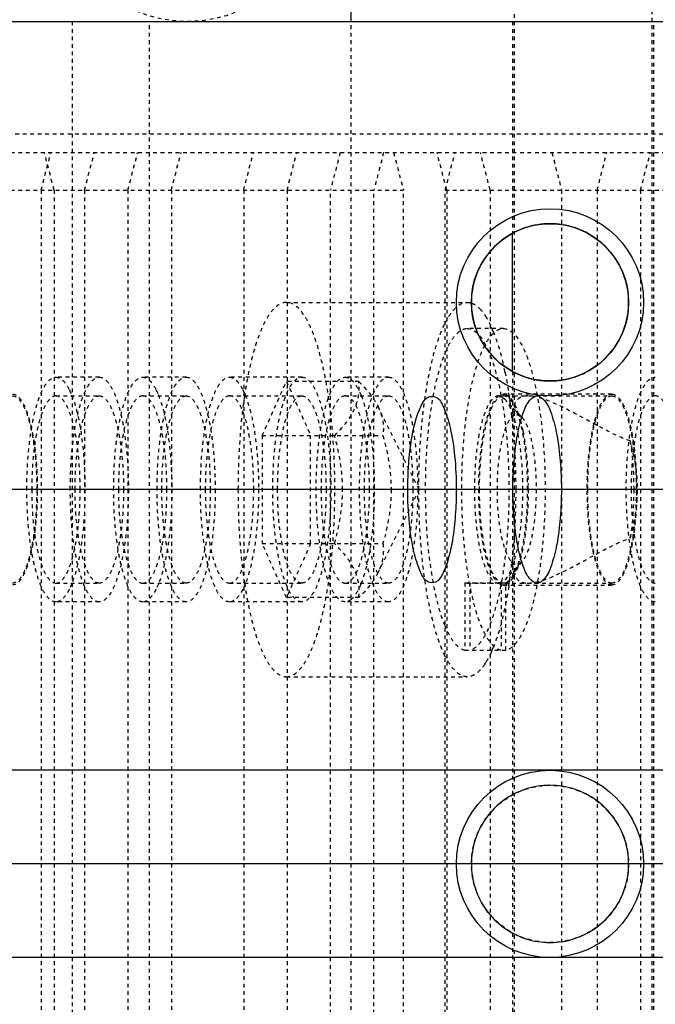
# Model space of a CAD drawing. Header units: millimetres. Extents: x -24622 to 2009, y -1603 to 2074.
# Tile 64 of 256: x -2097 to -2080, y 1501 to 1527. Entities that reach past the tile are written whole.
import ezdxf
from ezdxf.lldxf.tags import DXFTag

# ---------------------------------------------------------------- set-up
doc = ezdxf.new("R2010")
doc.units = ezdxf.units.MM
doc.linetypes.add('HIDDEN', pattern=[0.2, 0.1, -0.1])
doc.layers.add('DEFAULT_2', color=8, linetype='HIDDEN')
tags = doc.linetypes.add('CENTER', pattern=[2, 1.25, -0.25, 0.25, -0.25]).pattern_tags.tags
tags[10:11] = [DXFTag(74, 4), DXFTag(75, 0), DXFTag(340, '0'), DXFTag(46, 1.0), DXFTag(50, 0.0), DXFTag(44, 0.0), DXFTag(45, 0.0)]
tags[8:9] = [DXFTag(74, 4), DXFTag(75, 0), DXFTag(340, '0'), DXFTag(46, 1.0), DXFTag(50, 0.0), DXFTag(44, 0.0), DXFTag(45, 0.0)]
tags[6:7] = [DXFTag(74, 4), DXFTag(75, 0), DXFTag(340, '0'), DXFTag(46, 1.0), DXFTag(50, 0.0), DXFTag(44, 0.0), DXFTag(45, 0.0)]
tags[4:5] = [DXFTag(74, 4), DXFTag(75, 0), DXFTag(340, '0'), DXFTag(46, 1.0), DXFTag(50, 0.0), DXFTag(44, 0.0), DXFTag(45, 0.0)]
doc.dimstyles.new('副本 12', dxfattribs={"dimtxt": 12, "dimasz": 6, "dimexe": 1, "dimexo": 1.2, "dimgap": 2, "dimtad": 0, "dimtxsty": 'Standard', "dimblk": 'OPEN30', "dimcen": 0, "dimclrd": 5, "dimclre": 3, "dimclrt": 256, "dimadec": 0, "dimazin": 2, "dimtm": 1e-09, "dimtfac": 0.6, "dimtofl": 0, "dimtmove": 0, "dimatfit": 3, "dimldrblk": 'OPEN30', "dimfxl": 0, "dimtolj": 1, "dimarcsym": 0})

# ---------------------------------------------------------------- blocks, each defined once
blk = doc.blocks.new('_Open30')
at = {"color": 0, "linetype": 'ByBlock', "lineweight": -2}
for p, q in [((-1, 0.2679), (0, 0)), ((0, 0), (-1, -0.2679)), ((0, 0), (-1, 0))]:
    blk.add_line(p, q, dxfattribs=at)
blk = doc.blocks.new('*D125')
at = {"color": 5, "linetype": 'ByBlock', "lineweight": -2}
blk.add_line((-2407.346, 1521.232), (-2396.092, 1533.144), dxfattribs=at)
at = {"layer": 'Defpoints', "color": 0, "linetype": 'ByBlock'}
for p in [(-2076.072, 1871.882), (-2391.972, 1537.506)]:
    blk.add_point(p, dxfattribs=at)
at = {"color": 5, "linetype": 'ByBlock', "lineweight": -2, "xscale": 6, "yscale": 6, "zscale": 6, "rotation": 46.6275706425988}
blk.add_blockref('_Open30', (-2391.972, 1537.506), dxfattribs=at)
at = {"linetype": 'ByBlock', "insert": (-2423.141, 1504.513), "char_height": 12, "attachment_point": 5, "rotation": 46.6276}
blk.add_mtext('\\A1;∅460', dxfattribs=at)

msp = doc.modelspace()

# ---------------------------------------------------------------- linework, layer by layer
at = {"color": 7, "linetype": 'Continuous'}
for p, q in [((-2087.654, 1527.194), (-2087.654, 1528.694)), ((-2102.339, 1527.194), (-1960.339, 1527.194)), ((-2083.339, 1517.847), (-2083.339, 1521.541)), ((-1873.022, 1514.694), (-2173.022, 1514.694)), ((-1873.022, 1507.194), (-2173.022, 1507.194)), ((-1873.022, 1502.194), (-2173.022, 1502.194))]:
    msp.add_line(p, q, dxfattribs=at)
at = {"color": 1, "linetype": 'CENTER', "ltscale": 60.96}
msp.add_line((-1873.022, 1504.694), (-2173.022, 1504.694), dxfattribs=at)
at = {"color": 7, "linetype": 'Continuous'}
for centre, radius in [((-2082.339, 1519.694), 2.5), ((-2082.339, 1519.694), 2.1), ((-2082.339, 1504.694), 2.5)]:
    msp.add_circle(centre, radius, dxfattribs=at)
for points, start_tangent, end_tangent in [([(-2080.239, 1519.694), (-2080.339, 1520.334), (-2080.637, 1520.924), (-2081.102, 1521.391), (-2081.689, 1521.691), (-2082.34, 1521.794), (-2082.991, 1521.69), (-2083.577, 1521.39), (-2084.042, 1520.923), (-2084.339, 1520.333), (-2084.439, 1519.694)], (-0.002074, 0.999998), (-0.001732, -0.999999)), ([(-2084.439, 1519.694), (-2084.339, 1519.053), (-2084.041, 1518.464), (-2083.576, 1517.997), (-2082.989, 1517.697), (-2082.338, 1517.594), (-2081.688, 1517.698), (-2081.101, 1517.998), (-2080.636, 1518.465), (-2080.339, 1519.054), (-2080.239, 1519.694)], (0.002074, -0.999998), (0.001732, 0.999999)), ([(-2086.138, 1514.694), (-2086.113, 1515.378), (-2086.035, 1516.044), (-2085.926, 1516.544), (-2085.768, 1516.953), (-2085.587, 1517.166), (-2085.387, 1517.162), (-2085.185, 1516.898), (-2085.006, 1516.35), (-2084.886, 1515.59), (-2084.843, 1514.694)], (0, 1), (0, -1)), ([(-2083.33, 1514.694), (-2083.299, 1515.456), (-2083.207, 1516.158), (-2083.064, 1516.714), (-2082.883, 1517.071), (-2082.682, 1517.194), (-2082.482, 1517.071), (-2082.301, 1516.713), (-2082.158, 1516.157), (-2082.066, 1515.455), (-2082.035, 1514.694)], (0.000537, 1), (0.000448, -1)), ([(-2084.843, 1514.694), (-2084.868, 1514.009), (-2084.946, 1513.344), (-2085.055, 1512.843), (-2085.213, 1512.435), (-2085.394, 1512.222), (-2085.593, 1512.226), (-2085.796, 1512.49), (-2085.975, 1513.038), (-2086.095, 1513.798), (-2086.138, 1514.694)], (0, -1), (0, 1)), ([(-2082.035, 1514.694), (-2082.066, 1513.931), (-2082.158, 1513.23), (-2082.301, 1512.674), (-2082.482, 1512.317), (-2082.683, 1512.194), (-2082.883, 1512.317), (-2083.064, 1512.675), (-2083.207, 1513.231), (-2083.299, 1513.933), (-2083.33, 1514.694)], (-0.000537, -1), (-0.000448, 1)), ([(-2080.239, 1504.694), (-2080.339, 1505.334), (-2080.637, 1505.924), (-2081.102, 1506.391), (-2081.689, 1506.691), (-2082.34, 1506.794), (-2082.991, 1506.69), (-2083.577, 1506.39), (-2084.042, 1505.923), (-2084.339, 1505.333), (-2084.439, 1504.694)], (-0.002074, 0.999998), (-0.001732, -0.999999)), ([(-2084.439, 1504.694), (-2084.339, 1504.053), (-2084.041, 1503.464), (-2083.576, 1502.997), (-2082.989, 1502.697), (-2082.338, 1502.594), (-2081.688, 1502.698), (-2081.101, 1502.998), (-2080.636, 1503.465), (-2080.339, 1504.054), (-2080.239, 1504.694)], (0.002074, -0.999998), (0.001732, 0.999999))]:
    msp.add_spline(points, degree=3, dxfattribs=dict(at, start_tangent=start_tangent, end_tangent=end_tangent))
at = {"layer": 'DEFAULT_2', "color": 8, "linetype": 'HIDDEN'}
for p, q in [((-2083.291, 1480.694), (-2083.291, 1528.694)), ((-2079.616, 1528.694), (-2079.616, 1480.694)), ((-2095.105, 1527.194), (-2095.105, 1482.194)), ((-2093.039, 1482.194), (-2093.039, 1527.194)), ((-2087.654, 1482.194), (-2087.654, 1527.194)), ((-2083.339, 1527.194), (-2083.339, 1521.541)), ((-2079.563, 1482.194), (-2079.563, 1527.194)), ((-2098.022, 1524.194), (-2075.008, 1524.194)), ((-2102.339, 1523.694), (-2075.914, 1523.694)), ((-2095.93, 1522.694), (-2095.671, 1523.694)), ((-2095.584, 1522.694), (-2095.843, 1523.694)), ((-2094.771, 1522.694), (-2094.512, 1523.694)), ((-2093.612, 1522.694), (-2093.353, 1523.694)), ((-2092.453, 1522.694), (-2092.194, 1523.694)), ((-2090.521, 1522.694), (-2090.262, 1523.694)), ((-2089.362, 1522.694), (-2089.103, 1523.694)), ((-2087.944, 1523.694), (-2088.203, 1522.694)), ((-2086.785, 1523.694), (-2087.043, 1522.694)), ((-2086.515, 1523.694), (-2086.256, 1522.694)), ((-2085.097, 1522.694), (-2085.356, 1523.694)), ((-2085.136, 1522.694), (-2084.877, 1523.694)), ((-2083.938, 1522.694), (-2084.196, 1523.694)), ((-2082.289, 1523.694), (-2082.03, 1522.694)), ((-2081.079, 1522.694), (-2080.821, 1523.694)), ((-2079.92, 1522.694), (-2079.661, 1523.694)), ((-2102.339, 1522.694), (-2086.256, 1522.694)), ((-2095.93, 1522.694), (-2095.93, 1486.694)), ((-2095.584, 1522.694), (-2095.584, 1486.694)), ((-2094.771, 1522.694), (-2094.771, 1486.694)), ((-2093.612, 1522.694), (-2093.612, 1486.694)), ((-2092.453, 1522.694), (-2092.453, 1486.694)), ((-2090.521, 1522.694), (-2090.521, 1486.694)), ((-2089.362, 1522.694), (-2089.362, 1486.694)), ((-2088.203, 1486.694), (-2088.203, 1522.694)), ((-2087.043, 1486.694), (-2087.043, 1522.694)), ((-2086.256, 1486.694), (-2086.256, 1522.694)), ((-2085.136, 1522.694), (-2075.655, 1522.694)), ((-2085.136, 1486.694), (-2085.136, 1522.694)), ((-2085.097, 1522.694), (-2085.097, 1486.694)), ((-2083.938, 1522.694), (-2083.938, 1486.694)), ((-2082.03, 1522.694), (-2082.03, 1486.694)), ((-2081.079, 1522.694), (-2081.079, 1486.694)), ((-2079.92, 1522.694), (-2079.92, 1486.694)), ((-2089.379, 1519.694), (-2084.549, 1519.694)), ((-2083.583, 1518.994), (-2084.549, 1518.994)), ((-2083.339, 1517.847), (-2083.339, 1491.541)), ((-2094.377, 1517.694), (-2095.536, 1517.694)), ((-2092.059, 1517.694), (-2093.218, 1517.694)), ((-2088.968, 1517.694), (-2090.9, 1517.694)), ((-2090.026, 1516.137), (-2089.379, 1517.581)), ((-2087.447, 1517.581), (-2089.379, 1517.581)), ((-2089.379, 1517.581), (-2088.732, 1516.137)), ((-2086.65, 1517.694), (-2087.809, 1517.694)), ((-2095.177, 1517.354), (-2095.117, 1517.22)), ((-2092.859, 1517.354), (-2092.799, 1517.22)), ((-2090.541, 1517.354), (-2090.481, 1517.22)), ((-2080.686, 1517.244), (-2083.583, 1517.244)), ((-2095.536, 1517.194), (-2094.377, 1517.194)), ((-2093.218, 1517.194), (-2092.059, 1517.194)), ((-2090.9, 1517.194), (-2088.968, 1517.194)), ((-2087.809, 1517.194), (-2086.65, 1517.194)), ((-2083.711, 1517.194), (-2080.686, 1517.194)), ((-2083.538, 1517.103), (-2083.711, 1517.194)), ((-2083.089, 1516.621), (-2083.538, 1517.103)), ((-2085.837, 1514.694), (-2086.935, 1516.915)), ((-2090.026, 1516.137), (-2086.8, 1516.137)), ((-2090.026, 1516.137), (-2090.026, 1513.251)), ((-2088.732, 1513.251), (-2088.732, 1516.137)), ((-2085.837, 1514.694), (-2086.935, 1512.472)), ((-2090.026, 1513.251), (-2086.8, 1513.251)), ((-2089.379, 1511.807), (-2090.026, 1513.251)), ((-2088.732, 1513.251), (-2089.379, 1511.807)), ((-2083.089, 1512.767), (-2083.538, 1512.285)), ((-2083.711, 1512.194), (-2083.538, 1512.285)), ((-2083.286, 1512.418), (-2083.326, 1512.346)), ((-2095.536, 1512.194), (-2094.377, 1512.194)), ((-2095.117, 1512.168), (-2095.177, 1512.034)), ((-2093.218, 1512.194), (-2092.059, 1512.194)), ((-2092.799, 1512.168), (-2092.859, 1512.034)), ((-2090.9, 1512.194), (-2088.968, 1512.194)), ((-2090.481, 1512.168), (-2090.541, 1512.034)), ((-2087.809, 1512.194), (-2086.65, 1512.194)), ((-2084.614, 1512.206), (-2083.519, 1512.206)), ((-2084.614, 1512.206), (-2084.549, 1512.194)), ((-2084.614, 1512.206), (-2084.614, 1510.401)), ((-2084.549, 1512.194), (-2084.485, 1512.206)), ((-2084.549, 1512.194), (-2080.686, 1512.194)), ((-2084.485, 1512.206), (-2084.485, 1510.401)), ((-2083.648, 1512.206), (-2083.648, 1510.401)), ((-2083.583, 1512.144), (-2080.686, 1512.144)), ((-2083.551, 1512.147), (-2083.519, 1512.156)), ((-2083.519, 1510.401), (-2083.519, 1512.206)), ((-2083.48, 1512.176), (-2083.519, 1512.156)), ((-2087.447, 1511.807), (-2089.379, 1511.807)), ((-2094.377, 1511.694), (-2095.536, 1511.694)), ((-2092.059, 1511.694), (-2093.218, 1511.694)), ((-2088.968, 1511.694), (-2090.9, 1511.694)), ((-2086.65, 1511.694), (-2087.809, 1511.694)), ((-2084.614, 1510.401), (-2083.519, 1510.401)), ((-2089.379, 1509.694), (-2084.549, 1509.694))]:
    msp.add_line(p, q, dxfattribs=at)
for centre, radius in [((-2092.022, 1530.694), 3.5), ((-2082.339, 1504.694), 2.1)]:
    msp.add_circle(centre, radius, dxfattribs=at)
for centre, radius, start, end in [((-2086.847, 1517.704), 3.227, 23.6615, 24.1308), ((-2087.098, 1517.595), 3.501, 22.2305, 23.6486), ((-2092.536, 1515.958), 9.187, 11.7669, 13.0392), ((-2095.94, 1515.324), 12.65, 8.6452, 8.8826), ((-2089.557, 1516.345), 2.337, 21.4104, 21.9284), ((-2083.583, 1517.028), 0.166, 90.0008, 92.5573), ((-2096.129, 1515.296), 12.841, 8.4898, 8.6454), ((-2096.379, 1515.259), 13.094, 8.1729, 8.4893), ((-2096.908, 1515.183), 13.629, 7.5354, 8.1709), ((-2097.942, 1515.048), 14.671, 6.2789, 7.5285), ((-2085.416, 1515.966), 2.357, 19.126, 20.3304), ((-2098.696, 1514.963), 15.43, 6.1195, 6.2884), ((-2081.635, 1516.639), 1.704, 179.139, 180.0062), ((-2092.718, 1514.695), 9.794, 0.0307, 0.7076), ((-2098.695, 1514.425), 15.43, 353.7116, 353.8792), ((-2086.135, 1513.658), 3.114, 343.0855, 343.5596), ((-2097.942, 1514.34), 14.671, 352.4714, 353.7211), ((-2081.63, 1512.749), 1.709, 179.9941, 180.8384), ((-2085.746, 1513.537), 2.707, 340.4655, 343.1364), ((-2096.373, 1514.128), 13.088, 351.4994, 351.827), ((-2096.908, 1514.205), 13.629, 351.8291, 352.4645), ((-2089.557, 1513.043), 2.337, 338.0716, 338.5896), ((-2083.584, 1512.318), 0.174, 270.0572, 280.8419), ((-2095.883, 1514.055), 12.593, 351.1172, 351.2369), ((-2095.997, 1514.072), 12.708, 351.2369, 351.3532), ((-2096.123, 1514.091), 12.835, 351.3532, 351.4987), ((-2087.087, 1511.788), 3.488, 336.4595, 337.572), ((-2087.329, 1511.889), 3.751, 337.5655, 338.1351), ((-2086.861, 1511.69), 3.243, 335.8663, 336.4531), ((-2085.51, 1510.984), 1.716, 326.3165, 328.5962)]:
    msp.add_arc(centre, radius, start, end, dxfattribs=at)
for points, start_tangent, end_tangent in [([(-2089.379, 1519.694), (-2089.548, 1519.651), (-2089.714, 1519.524), (-2089.874, 1519.313), (-2090.026, 1519.024), (-2090.167, 1518.661), (-2090.294, 1518.23), (-2090.5, 1517.194)], (-1, -0.000001), (-0.147835, -0.989012)), ([(-2088.085, 1514.694), (-2088.11, 1515.669), (-2088.183, 1516.607), (-2088.303, 1517.472), (-2088.464, 1518.229), (-2088.66, 1518.851), (-2088.769, 1519.104), (-2088.884, 1519.313), (-2089.379, 1519.694)], (0, 1), (-1, -0.000001)), ([(-2085.139, 1519.144), (-2084.999, 1519.382), (-2084.853, 1519.554), (-2084.702, 1519.659), (-2084.549, 1519.694)], (0.450996, 0.892526), (1, -0.000001)), ([(-2084.549, 1519.694), (-2084.429, 1519.672)], (1, -0.000001), (0.94023, -0.340541)), ([(-2084.429, 1519.672), (-2084.374, 1519.648), (-2084.214, 1519.523)], (0.94023, -0.340541), (0.69451, -0.719483)), ([(-2084.214, 1519.523), (-2084.177, 1519.482), (-2084.066, 1519.332)], (0.69451, -0.719483), (0.540942, -0.84106)), ([(-2085.843, 1514.694), (-2085.795, 1516.048), (-2085.653, 1517.302), (-2085.429, 1518.36), (-2085.139, 1519.144)], (0, 1), (0.450996, 0.892526)), ([(-2084.066, 1519.332), (-2084.024, 1519.264), (-2083.902, 1519.023)], (0.540942, -0.84106), (0.408845, -0.912604)), ([(-2085.137, 1518.346), (-2085, 1518.625), (-2084.855, 1518.829), (-2084.704, 1518.952), (-2084.549, 1518.994)], (0.384537, 0.923109), (1, 0)), ([(-2083.648, 1510.401), (-2083.86, 1510.529), (-2084.061, 1510.81), (-2084.245, 1511.235), (-2084.404, 1511.789), (-2084.533, 1512.45), (-2084.626, 1513.194), (-2084.696, 1514.819), (-2084.669, 1515.64), (-2084.602, 1516.426), (-2084.497, 1517.147), (-2084.359, 1517.778), (-2084.192, 1518.295), (-2084.099, 1518.504), (-2084.002, 1518.678), (-2083.583, 1518.994)], (-0.975607, 0.219526), (1, 0)), ([(-2084.549, 1518.994), (-2084.131, 1518.678), (-2084.034, 1518.504), (-2083.941, 1518.295), (-2083.774, 1517.778), (-2083.635, 1517.147), (-2083.531, 1516.426), (-2083.464, 1515.64), (-2083.437, 1514.819), (-2083.506, 1513.194), (-2083.6, 1512.45), (-2083.729, 1511.789), (-2083.888, 1511.235), (-2084.072, 1510.81), (-2084.273, 1510.529), (-2084.485, 1510.401)], (1, 0), (-0.975607, -0.219526)), ([(-2083.857, 1518.919), (-2083.784, 1518.725), (-2083.586, 1518.031)], (0.378567, -0.925574), (0.225838, -0.974165)), ([(-2083.583, 1518.994), (-2083.165, 1518.678), (-2083.068, 1518.504), (-2082.975, 1518.295), (-2082.808, 1517.778), (-2082.669, 1517.147), (-2082.565, 1516.426), (-2082.498, 1515.64), (-2082.471, 1514.819), (-2082.54, 1513.194), (-2082.634, 1512.45), (-2082.763, 1511.789), (-2082.922, 1511.235), (-2083.106, 1510.81), (-2083.307, 1510.529), (-2083.519, 1510.401)], (1, 0), (-0.975607, -0.219526)), ([(-2085.14, 1511.05), (-2085.358, 1511.738), (-2085.523, 1512.615), (-2085.662, 1514.702), (-2085.522, 1516.787), (-2085.355, 1517.661), (-2085.137, 1518.346)], (-0.381857, 0.924221), (0.384537, 0.923109)), ([(-2083.542, 1517.831), (-2083.515, 1517.698), (-2083.441, 1517.278)], (0.204151, -0.978939), (0.154417, -0.988006)), ([(-2096.313, 1514.694), (-2096.253, 1515.842), (-2096.182, 1516.361), (-2096.085, 1516.815), (-2095.967, 1517.188), (-2095.833, 1517.466), (-2095.536, 1517.694)], (0, 1), (1, 0)), ([(-2095.536, 1517.694), (-2095.443, 1517.672), (-2095.306, 1517.559), (-2095.177, 1517.354)], (1, 0), (0.444389, -0.895834)), ([(-2095.153, 1514.694), (-2095.094, 1515.842), (-2095.023, 1516.361), (-2094.926, 1516.815), (-2094.808, 1517.188), (-2094.674, 1517.466), (-2094.377, 1517.694)], (0, 1), (1, 0)), ([(-2094.377, 1517.694), (-2094.08, 1517.466), (-2093.946, 1517.188), (-2093.828, 1516.815), (-2093.731, 1516.361), (-2093.66, 1515.842), (-2093.601, 1514.694)], (1, 0), (0, -1)), ([(-2093.994, 1514.694), (-2093.935, 1515.842), (-2093.863, 1516.361), (-2093.767, 1516.815), (-2093.649, 1517.188), (-2093.515, 1517.466), (-2093.218, 1517.694)], (0, 1), (1, 0)), ([(-2093.218, 1517.694), (-2093.125, 1517.672), (-2092.988, 1517.559), (-2092.859, 1517.354)], (1, 0), (0.444389, -0.895834)), ([(-2092.835, 1514.694), (-2092.776, 1515.842), (-2092.704, 1516.361), (-2092.608, 1516.815), (-2092.49, 1517.188), (-2092.356, 1517.466), (-2092.059, 1517.694)], (0, 1), (1, 0)), ([(-2092.059, 1517.694), (-2091.762, 1517.466), (-2091.627, 1517.188), (-2091.51, 1516.815), (-2091.413, 1516.361), (-2091.341, 1515.842), (-2091.282, 1514.694)], (1, 0), (0, -1)), ([(-2091.676, 1514.694), (-2091.617, 1515.842), (-2091.545, 1516.361), (-2091.449, 1516.815), (-2091.331, 1517.188), (-2091.197, 1517.466), (-2090.9, 1517.694)], (0, 1), (1, 0)), ([(-2090.9, 1517.694), (-2090.807, 1517.672), (-2090.67, 1517.559), (-2090.541, 1517.354)], (1, 0), (0.444389, -0.895834)), ([(-2089.744, 1514.694), (-2089.685, 1515.842), (-2089.613, 1516.361), (-2089.517, 1516.815), (-2089.399, 1517.188), (-2089.265, 1517.466), (-2088.968, 1517.694)], (0, 1), (1, 0)), ([(-2088.968, 1517.694), (-2088.671, 1517.466), (-2088.536, 1517.188), (-2088.419, 1516.815), (-2088.322, 1516.361), (-2088.25, 1515.842), (-2088.191, 1514.694)], (1, 0), (0, -1)), ([(-2087.809, 1511.694), (-2088.106, 1511.922), (-2088.24, 1512.2), (-2088.358, 1512.573), (-2088.454, 1513.027), (-2088.526, 1513.546), (-2088.585, 1514.694), (-2088.526, 1515.842), (-2088.454, 1516.361), (-2088.358, 1516.815), (-2088.24, 1517.188), (-2088.106, 1517.466), (-2087.809, 1517.694)], (-1, 0), (1, 0)), ([(-2088.094, 1516.137), (-2087.777, 1516.494), (-2087.555, 1516.859), (-2087.45, 1517.224), (-2087.447, 1517.581)], (0.709206, 0.705001), (-0.108741, 0.99407)), ([(-2087.809, 1517.694), (-2087.77, 1517.69), (-2087.653, 1517.633)], (1, 0), (0.784054, -0.620693)), ([(-2087.653, 1517.633), (-2087.516, 1517.472), (-2087.389, 1517.218)], (0.784054, -0.620693), (0.373481, -0.927638)), ([(-2087.447, 1517.581), (-2087.29, 1517.416), (-2086.933, 1516.911)], (0.709206, -0.705001), (0.443816, -0.896118)), ([(-2086.65, 1511.694), (-2086.947, 1511.922), (-2087.081, 1512.2), (-2087.199, 1512.573), (-2087.295, 1513.027), (-2087.367, 1513.546), (-2087.426, 1514.694), (-2087.367, 1515.842), (-2087.295, 1516.361), (-2087.199, 1516.815), (-2087.081, 1517.188), (-2086.947, 1517.466), (-2086.65, 1517.694)], (-1, 0), (1, 0)), ([(-2086.65, 1517.694), (-2086.352, 1517.466), (-2086.218, 1517.188), (-2086.101, 1516.815), (-2086.004, 1516.361), (-2085.932, 1515.842), (-2085.873, 1514.694), (-2085.932, 1513.546), (-2086.004, 1513.027), (-2086.101, 1512.573), (-2086.218, 1512.2), (-2086.352, 1511.922), (-2086.65, 1511.694)], (1, 0), (-1, 0)), ([(-2079.526, 1511.694), (-2079.824, 1511.922), (-2079.958, 1512.2), (-2080.076, 1512.573), (-2080.172, 1513.027), (-2080.244, 1513.546), (-2080.303, 1514.694), (-2080.244, 1515.842), (-2080.172, 1516.361), (-2080.076, 1516.815), (-2079.958, 1517.188), (-2079.824, 1517.466), (-2079.526, 1517.694)], (-1, 0), (1, 0)), ([(-2096.695, 1517.244), (-2096.443, 1517.05), (-2096.329, 1516.814), (-2096.229, 1516.497), (-2096.146, 1516.111), (-2096.085, 1515.67), (-2096.035, 1514.694), (-2096.085, 1513.718), (-2096.146, 1513.277), (-2096.229, 1512.891), (-2096.329, 1512.574), (-2096.443, 1512.338), (-2096.695, 1512.144)], (1, 0), (-1, 0)), ([(-2083.648, 1512.156), (-2083.771, 1512.249), (-2083.887, 1512.43), (-2083.993, 1512.693), (-2084.083, 1513.028), (-2084.207, 1513.864), (-2084.243, 1514.819), (-2084.183, 1515.756), (-2084.038, 1516.541), (-2083.94, 1516.84), (-2083.828, 1517.062), (-2083.583, 1517.244)], (-0.934589, 0.355731), (1, 0)), ([(-2083.583, 1517.244), (-2083.498, 1517.222)], (1, 0), (0.892891, -0.450273)), ([(-2080.686, 1512.144), (-2080.938, 1512.338), (-2081.052, 1512.574), (-2081.152, 1512.891), (-2081.234, 1513.277), (-2081.295, 1513.718), (-2081.346, 1514.694), (-2081.295, 1515.67), (-2081.234, 1516.111), (-2081.152, 1516.497), (-2081.052, 1516.814), (-2080.938, 1517.05), (-2080.686, 1517.244)], (-1, 0), (1, 0)), ([(-2080.686, 1517.244), (-2080.433, 1517.05), (-2080.319, 1516.814), (-2080.219, 1516.497), (-2080.137, 1516.111), (-2080.076, 1515.67), (-2080.026, 1514.694), (-2080.076, 1513.718), (-2080.137, 1513.277), (-2080.219, 1512.891), (-2080.319, 1512.574), (-2080.433, 1512.338), (-2080.686, 1512.144)], (1, 0), (-1, 0)), ([(-2096.695, 1517.194), (-2096.448, 1517.004), (-2096.336, 1516.773), (-2096.238, 1516.462), (-2096.157, 1516.083), (-2096.097, 1515.651), (-2096.048, 1514.694)], (1, 0), (0, -1)), ([(-2095.536, 1517.194), (-2095.784, 1517.004), (-2095.896, 1516.773), (-2095.994, 1516.462), (-2096.074, 1516.083), (-2096.134, 1515.651), (-2096.183, 1514.694)], (-1, 0), (0, -1)), ([(-2094.889, 1514.694), (-2094.938, 1515.651), (-2094.998, 1516.083), (-2095.079, 1516.462), (-2095.177, 1516.773), (-2095.289, 1517.004), (-2095.536, 1517.194)], (0, 1), (-1, 0)), ([(-2095.117, 1517.22), (-2094.968, 1516.74), (-2094.855, 1516.133), (-2094.76, 1514.694)], (0.374426, -0.927257), (0, -1)), ([(-2095.024, 1514.694), (-2094.975, 1515.651), (-2094.915, 1516.083), (-2094.835, 1516.462), (-2094.736, 1516.773), (-2094.625, 1517.004), (-2094.377, 1517.194)], (0, 1), (1, 0)), ([(-2094.377, 1517.194), (-2094.129, 1517.004), (-2094.018, 1516.773), (-2093.919, 1516.462), (-2093.839, 1516.083), (-2093.779, 1515.651), (-2093.73, 1514.694)], (1, 0), (0, -1)), ([(-2093.218, 1517.194), (-2093.466, 1517.004), (-2093.577, 1516.773), (-2093.675, 1516.462), (-2093.756, 1516.083), (-2093.816, 1515.651), (-2093.865, 1514.694)], (-1, 0), (0, -1)), ([(-2092.571, 1514.694), (-2092.62, 1515.651), (-2092.68, 1516.083), (-2092.76, 1516.462), (-2092.858, 1516.773), (-2092.97, 1517.004), (-2093.218, 1517.194)], (0, 1), (-1, 0)), ([(-2092.799, 1517.22), (-2092.65, 1516.74), (-2092.537, 1516.133), (-2092.441, 1514.694)], (0.374426, -0.927257), (0, -1)), ([(-2092.706, 1514.694), (-2092.657, 1515.651), (-2092.597, 1516.083), (-2092.516, 1516.462), (-2092.418, 1516.773), (-2092.306, 1517.004), (-2092.059, 1517.194)], (0, 1), (1, 0)), ([(-2092.059, 1517.194), (-2091.811, 1517.004), (-2091.699, 1516.773), (-2091.601, 1516.462), (-2091.521, 1516.083), (-2091.461, 1515.651), (-2091.412, 1514.694)], (1, 0), (0, -1)), ([(-2090.9, 1517.194), (-2091.147, 1517.004), (-2091.259, 1516.773), (-2091.357, 1516.462), (-2091.438, 1516.083), (-2091.497, 1515.651), (-2091.547, 1514.694)], (-1, 0), (0, -1)), ([(-2090.253, 1514.694), (-2090.302, 1515.651), (-2090.362, 1516.083), (-2090.442, 1516.462), (-2090.54, 1516.773), (-2090.652, 1517.004), (-2090.9, 1517.194)], (0, 1), (-1, 0)), ([(-2090.5, 1517.194), (-2090.574, 1516.608), (-2090.673, 1514.694)], (-0.147835, -0.989012), (0, -1)), ([(-2090.481, 1517.22), (-2090.332, 1516.74), (-2090.218, 1516.133), (-2090.123, 1514.694)], (0.374426, -0.927257), (0, -1)), ([(-2089.615, 1514.694), (-2089.566, 1515.651), (-2089.506, 1516.083), (-2089.425, 1516.462), (-2089.327, 1516.773), (-2089.215, 1517.004), (-2088.968, 1517.194)], (0, 1), (1, 0)), ([(-2088.968, 1517.194), (-2088.72, 1517.004), (-2088.608, 1516.773), (-2088.51, 1516.462), (-2088.43, 1516.083), (-2088.37, 1515.651), (-2088.321, 1514.694)], (1, 0), (0, -1)), ([(-2087.809, 1517.194), (-2088.056, 1517.004), (-2088.168, 1516.773), (-2088.266, 1516.462), (-2088.347, 1516.083), (-2088.406, 1515.651), (-2088.456, 1514.694)], (-1, 0), (0, -1)), ([(-2087.162, 1514.694), (-2087.211, 1515.651), (-2087.271, 1516.083), (-2087.351, 1516.462), (-2087.449, 1516.773), (-2087.561, 1517.004), (-2087.809, 1517.194)], (0, 1), (-1, 0)), ([(-2087.381, 1517.198), (-2087.236, 1516.718), (-2087.125, 1516.116), (-2087.032, 1514.694), (-2087.125, 1513.272), (-2087.236, 1512.67), (-2087.381, 1512.19)], (0.365078, -0.930977), (-0.365078, -0.930977)), ([(-2087.297, 1514.694), (-2087.247, 1515.651), (-2087.188, 1516.083), (-2087.107, 1516.462), (-2087.009, 1516.773), (-2086.897, 1517.004), (-2086.65, 1517.194)], (0, 1), (1, 0)), ([(-2086.65, 1517.194), (-2086.402, 1517.004), (-2086.29, 1516.773), (-2086.192, 1516.462), (-2086.112, 1516.083), (-2086.052, 1515.651), (-2086.003, 1514.694)], (1, 0), (0, -1)), ([(-2083.711, 1517.194), (-2083.959, 1517.004), (-2084.07, 1516.773), (-2084.169, 1516.462), (-2084.249, 1516.083), (-2084.309, 1515.651), (-2084.358, 1514.694)], (-1, 0), (0, -1)), ([(-2083.591, 1517.194), (-2083.836, 1516.995), (-2083.947, 1516.763), (-2084.044, 1516.451), (-2084.123, 1516.074), (-2084.182, 1515.644), (-2084.23, 1514.694)], (-0.999005, -0.0446), (0, -1)), ([(-2082.936, 1514.694), (-2082.986, 1515.651), (-2083.045, 1516.083), (-2083.126, 1516.462), (-2083.224, 1516.773), (-2083.336, 1517.004), (-2083.583, 1517.194)], (0, 1), (-1, 0)), ([(-2083.064, 1514.694), (-2083.098, 1515.492), (-2083.196, 1516.206), (-2083.348, 1516.763), (-2083.439, 1516.962), (-2083.538, 1517.103)], (0, 1), (-0.681588, 0.731736)), ([(-2083.498, 1517.222), (-2083.47, 1517.206), (-2083.385, 1517.126)], (0.892891, -0.450273), (0.635883, -0.771785)), ([(-2083.385, 1517.126), (-2083.36, 1517.093), (-2083.286, 1516.97)], (0.635883, -0.771785), (0.45569, -0.890139)), ([(-2082.928, 1517.194), (-2083.076, 1517.174), (-2083.191, 1517.113), (-2083.319, 1516.87)], (-1, -0.000707), (-0.201979, -0.97939)), ([(-2080.198, 1515.991), (-2080.989, 1516.357), (-2081.723, 1516.752), (-2082.389, 1517.066), (-2082.68, 1517.16), (-2082.928, 1517.194)], (-0.943481, 0.331427), (-1, -0.000707)), ([(-2081.333, 1514.694), (-2081.283, 1515.651), (-2081.224, 1516.083), (-2081.143, 1516.462), (-2081.045, 1516.773), (-2080.933, 1517.004), (-2080.686, 1517.194)], (0, 1), (1, 0)), ([(-2080.686, 1517.194), (-2080.438, 1517.004), (-2080.326, 1516.773), (-2080.228, 1516.462), (-2080.148, 1516.083), (-2080.088, 1515.651), (-2080.039, 1514.694)], (1, 0), (0, -1)), ([(-2079.526, 1517.194), (-2079.774, 1517.004), (-2079.886, 1516.773), (-2079.984, 1516.462), (-2080.064, 1516.083), (-2080.124, 1515.651), (-2080.174, 1514.694)], (-1, 0), (0, -1)), ([(-2078.879, 1514.694), (-2078.929, 1515.651), (-2078.989, 1516.083), (-2079.069, 1516.462), (-2079.167, 1516.773), (-2079.279, 1517.004), (-2079.526, 1517.194)], (0, 1), (-1, 0)), ([(-2086.933, 1516.911), (-2086.806, 1516.52), (-2086.8, 1516.137)], (0.443816, -0.896118), (-0.108741, -0.99407)), ([(-2083.319, 1516.87), (-2083.327, 1516.823), (-2083.339, 1516.665)], (-0.201979, -0.97939), (-0.015135, -0.999885)), ([(-2083.286, 1516.97), (-2083.265, 1516.928), (-2083.206, 1516.785)], (0.45569, -0.890139), (0.347618, -0.937636)), ([(-2083.189, 1516.738), (-2083.154, 1516.63), (-2083.061, 1516.251)], (0.327831, -0.944736), (0.195742, -0.980656)), ([(-2083.746, 1514.694), (-2083.706, 1515.459), (-2083.658, 1515.805), (-2083.594, 1516.108), (-2083.516, 1516.357), (-2083.426, 1516.542), (-2083.228, 1516.694)], (0, 1), (1, -0.00033)), ([(-2083.354, 1516.607), (-2083.311, 1516.145), (-2083.255, 1514.694)], (0.106606, -0.994301), (0, -1)), ([(-2083.228, 1516.694), (-2083.193, 1516.689), (-2083.089, 1516.621)], (1, -0.00033), (0.680941, -0.732339)), ([(-2083.089, 1516.621), (-2083.01, 1516.508), (-2082.937, 1516.349), (-2082.816, 1515.904), (-2082.737, 1515.332), (-2082.71, 1514.694)], (0.68094, -0.732339), (0, -1)), ([(-2083.061, 1516.251), (-2083.006, 1515.927), (-2082.924, 1514.816)], (0.195742, -0.980656), (0.012359, -0.999924)), ([(-2087.878, 1514.694), (-2088.094, 1516.137)], (0, 1), (-0.268593, 0.963254)), ([(-2086.8, 1516.137), (-2086.584, 1514.694)], (0.268593, -0.963254), (0, -1)), ([(-2080.198, 1513.397), (-2079.999, 1514.694), (-2080.198, 1515.991)], (0.275506, 0.961299), (-0.275506, 0.961299)), ([(-2080.198, 1515.991), (-2080.157, 1515.688), (-2080.104, 1514.694)], (0.155159, -0.987889), (0, -1)), ([(-2096.048, 1514.694), (-2096.097, 1513.737), (-2096.157, 1513.305), (-2096.238, 1512.926), (-2096.336, 1512.615), (-2096.448, 1512.384), (-2096.695, 1512.194)], (0, -1), (-1, 0)), ([(-2095.536, 1511.694), (-2095.833, 1511.922), (-2095.967, 1512.2), (-2096.085, 1512.573), (-2096.182, 1513.027), (-2096.253, 1513.546), (-2096.313, 1514.694)], (-1, 0), (0, 1)), ([(-2096.183, 1514.694), (-2096.134, 1513.737), (-2096.074, 1513.305), (-2095.994, 1512.926), (-2095.896, 1512.615), (-2095.784, 1512.384), (-2095.536, 1512.194)], (0, -1), (1, 0)), ([(-2095.536, 1512.194), (-2095.289, 1512.384), (-2095.177, 1512.615), (-2095.079, 1512.926), (-2094.998, 1513.305), (-2094.938, 1513.737), (-2094.889, 1514.694)], (1, 0), (0, 1)), ([(-2094.377, 1511.694), (-2094.674, 1511.922), (-2094.808, 1512.2), (-2094.926, 1512.573), (-2095.023, 1513.027), (-2095.094, 1513.546), (-2095.153, 1514.694)], (-1, 0), (0, 1)), ([(-2094.76, 1514.694), (-2094.855, 1513.255), (-2094.968, 1512.648), (-2095.117, 1512.168)], (0, -1), (-0.374426, -0.927257)), ([(-2094.377, 1512.194), (-2094.625, 1512.384), (-2094.736, 1512.615), (-2094.835, 1512.926), (-2094.915, 1513.305), (-2094.975, 1513.737), (-2095.024, 1514.694)], (-1, 0), (0, 1)), ([(-2093.73, 1514.694), (-2093.779, 1513.737), (-2093.839, 1513.305), (-2093.919, 1512.926), (-2094.018, 1512.615), (-2094.129, 1512.384), (-2094.377, 1512.194)], (0, -1), (-1, 0)), ([(-2093.601, 1514.694), (-2093.66, 1513.546), (-2093.731, 1513.027), (-2093.828, 1512.573), (-2093.946, 1512.2), (-2094.08, 1511.922), (-2094.377, 1511.694)], (0, -1), (-1, 0)), ([(-2093.218, 1511.694), (-2093.515, 1511.922), (-2093.649, 1512.2), (-2093.767, 1512.573), (-2093.863, 1513.027), (-2093.935, 1513.546), (-2093.994, 1514.694)], (-1, 0), (0, 1)), ([(-2093.865, 1514.694), (-2093.816, 1513.737), (-2093.756, 1513.305), (-2093.675, 1512.926), (-2093.577, 1512.615), (-2093.466, 1512.384), (-2093.218, 1512.194)], (0, -1), (1, 0)), ([(-2093.218, 1512.194), (-2092.97, 1512.384), (-2092.858, 1512.615), (-2092.76, 1512.926), (-2092.68, 1513.305), (-2092.62, 1513.737), (-2092.571, 1514.694)], (1, 0), (0, 1)), ([(-2092.059, 1511.694), (-2092.356, 1511.922), (-2092.49, 1512.2), (-2092.608, 1512.573), (-2092.704, 1513.027), (-2092.776, 1513.546), (-2092.835, 1514.694)], (-1, 0), (0, 1)), ([(-2092.441, 1514.694), (-2092.537, 1513.255), (-2092.65, 1512.648), (-2092.799, 1512.168)], (0, -1), (-0.374426, -0.927257)), ([(-2092.059, 1512.194), (-2092.306, 1512.384), (-2092.418, 1512.615), (-2092.516, 1512.926), (-2092.597, 1513.305), (-2092.657, 1513.737), (-2092.706, 1514.694)], (-1, 0), (0, 1)), ([(-2091.412, 1514.694), (-2091.461, 1513.737), (-2091.521, 1513.305), (-2091.601, 1512.926), (-2091.699, 1512.615), (-2091.811, 1512.384), (-2092.059, 1512.194)], (0, -1), (-1, 0)), ([(-2091.282, 1514.694), (-2091.341, 1513.546), (-2091.413, 1513.027), (-2091.51, 1512.573), (-2091.627, 1512.2), (-2091.762, 1511.922), (-2092.059, 1511.694)], (0, -1), (-1, 0)), ([(-2090.9, 1511.694), (-2091.197, 1511.922), (-2091.331, 1512.2), (-2091.449, 1512.573), (-2091.545, 1513.027), (-2091.617, 1513.546), (-2091.676, 1514.694)], (-1, 0), (0, 1)), ([(-2091.547, 1514.694), (-2091.497, 1513.737), (-2091.438, 1513.305), (-2091.357, 1512.926), (-2091.259, 1512.615), (-2091.147, 1512.384), (-2090.9, 1512.194)], (0, -1), (1, 0)), ([(-2090.9, 1512.194), (-2090.652, 1512.384), (-2090.54, 1512.615), (-2090.442, 1512.926), (-2090.362, 1513.305), (-2090.302, 1513.737), (-2090.253, 1514.694)], (1, 0), (0, 1)), ([(-2090.673, 1514.694), (-2090.662, 1514.042), (-2090.5, 1512.194)], (0, -1), (0.147832, -0.989012)), ([(-2090.123, 1514.694), (-2090.218, 1513.255), (-2090.332, 1512.648), (-2090.481, 1512.168)], (0, -1), (-0.374426, -0.927257)), ([(-2088.968, 1511.694), (-2089.265, 1511.922), (-2089.399, 1512.2), (-2089.517, 1512.573), (-2089.613, 1513.027), (-2089.685, 1513.546), (-2089.744, 1514.694)], (-1, 0), (0, 1)), ([(-2088.968, 1512.194), (-2089.215, 1512.384), (-2089.327, 1512.615), (-2089.425, 1512.926), (-2089.506, 1513.305), (-2089.566, 1513.737), (-2089.615, 1514.694)], (-1, 0), (0, 1)), ([(-2089.379, 1509.694), (-2088.884, 1510.075), (-2088.769, 1510.284), (-2088.66, 1510.537), (-2088.464, 1511.158), (-2088.303, 1511.916), (-2088.183, 1512.78), (-2088.11, 1513.719), (-2088.085, 1514.694)], (1, 0.000001), (0, 1)), ([(-2088.321, 1514.694), (-2088.37, 1513.737), (-2088.43, 1513.305), (-2088.51, 1512.926), (-2088.608, 1512.615), (-2088.72, 1512.384), (-2088.968, 1512.194)], (0, -1), (-1, 0)), ([(-2088.191, 1514.694), (-2088.25, 1513.546), (-2088.322, 1513.027), (-2088.419, 1512.573), (-2088.536, 1512.2), (-2088.671, 1511.922), (-2088.968, 1511.694)], (0, -1), (-1, 0)), ([(-2088.456, 1514.694), (-2088.406, 1513.737), (-2088.347, 1513.305), (-2088.266, 1512.926), (-2088.168, 1512.615), (-2088.056, 1512.384), (-2087.809, 1512.194)], (0, -1), (1, 0)), ([(-2088.094, 1513.251), (-2087.878, 1514.694)], (0.268593, 0.963254), (0, 1)), ([(-2087.809, 1512.194), (-2087.561, 1512.384), (-2087.449, 1512.615), (-2087.351, 1512.926), (-2087.271, 1513.305), (-2087.211, 1513.737), (-2087.162, 1514.694)], (1, 0), (0, 1)), ([(-2086.65, 1512.194), (-2086.897, 1512.384), (-2087.009, 1512.615), (-2087.107, 1512.926), (-2087.188, 1513.305), (-2087.247, 1513.737), (-2087.297, 1514.694)], (-1, 0), (0, 1)), ([(-2086.584, 1514.694), (-2086.8, 1513.251)], (0, -1), (-0.268593, -0.963254)), ([(-2086.003, 1514.694), (-2086.052, 1513.737), (-2086.112, 1513.305), (-2086.192, 1512.926), (-2086.29, 1512.615), (-2086.402, 1512.384), (-2086.65, 1512.194)], (0, -1), (-1, 0)), ([(-2085.139, 1510.244), (-2085.429, 1511.028), (-2085.653, 1512.086), (-2085.795, 1513.339), (-2085.843, 1514.694)], (-0.450993, 0.892527), (0, 1)), ([(-2084.358, 1514.694), (-2084.309, 1513.737), (-2084.249, 1513.305), (-2084.169, 1512.926), (-2084.07, 1512.615), (-2083.959, 1512.384), (-2083.711, 1512.194)], (0, -1), (1, 0)), ([(-2084.23, 1514.694), (-2084.187, 1513.795), (-2084.063, 1513.017), (-2083.875, 1512.463), (-2083.765, 1512.294), (-2083.648, 1512.206)], (0, -1), (0.932185, -0.361983)), ([(-2083.388, 1512.792), (-2083.532, 1513.076), (-2083.647, 1513.519), (-2083.72, 1514.076), (-2083.746, 1514.694)], (-0.622557, 0.782574), (0, 1)), ([(-2083.538, 1512.285), (-2083.439, 1512.425), (-2083.348, 1512.625), (-2083.196, 1513.181), (-2083.098, 1513.896), (-2083.064, 1514.694)], (0.681588, 0.731736), (0, 1)), ([(-2083.519, 1512.206), (-2083.402, 1512.294), (-2083.292, 1512.463), (-2083.104, 1513.017), (-2082.98, 1513.795), (-2082.936, 1514.694)], (0.932185, 0.361983), (0, 1)), ([(-2083.255, 1514.694), (-2083.261, 1514.204), (-2083.354, 1512.78)], (0, -1), (-0.106628, -0.994299)), ([(-2082.923, 1514.7), (-2082.982, 1513.644), (-2083.148, 1512.776)], (0.000545, -1), (-0.283049, -0.959106)), ([(-2082.71, 1514.694), (-2082.737, 1514.056), (-2082.816, 1513.484), (-2082.937, 1513.039), (-2083.01, 1512.879), (-2083.089, 1512.767)], (0, -1), (-0.680941, -0.732338)), ([(-2080.686, 1512.194), (-2080.933, 1512.384), (-2081.045, 1512.615), (-2081.143, 1512.926), (-2081.224, 1513.305), (-2081.283, 1513.737), (-2081.333, 1514.694)], (-1, 0), (0, 1)), ([(-2080.039, 1514.694), (-2080.088, 1513.737), (-2080.148, 1513.305), (-2080.228, 1512.926), (-2080.326, 1512.615), (-2080.438, 1512.384), (-2080.686, 1512.194)], (0, -1), (-1, 0)), ([(-2080.104, 1514.694), (-2080.11, 1514.354), (-2080.198, 1513.397)], (0, -1), (-0.155159, -0.987889)), ([(-2080.174, 1514.694), (-2080.124, 1513.737), (-2080.064, 1513.305), (-2079.984, 1512.926), (-2079.886, 1512.615), (-2079.774, 1512.384), (-2079.526, 1512.194)], (0, -1), (1, 0)), ([(-2082.928, 1512.194), (-2082.68, 1512.228), (-2082.389, 1512.322), (-2081.723, 1512.636), (-2080.99, 1513.032), (-2080.198, 1513.397)], (1, -0.000709), (0.943481, 0.331427)), ([(-2087.447, 1511.807), (-2087.45, 1512.164), (-2087.555, 1512.529), (-2087.777, 1512.894), (-2088.094, 1513.251)], (0.108741, 0.99407), (-0.709206, 0.705001)), ([(-2086.8, 1513.251), (-2086.806, 1512.868), (-2086.933, 1512.476)], (0.108741, -0.99407), (-0.44382, -0.896116)), ([(-2083.089, 1512.767), (-2083.163, 1512.71), (-2083.239, 1512.694), (-2083.388, 1512.792)], (-0.680941, -0.732338), (-0.622557, 0.782574)), ([(-2083.339, 1512.724), (-2083.337, 1512.668), (-2083.319, 1512.518)], (0.014735, -0.999891), (0.201855, -0.979415)), ([(-2083.319, 1512.518), (-2083.191, 1512.275), (-2083.076, 1512.214), (-2082.928, 1512.194)], (0.201855, -0.979415), (1, -0.000709)), ([(-2083.195, 1512.632), (-2083.217, 1512.573), (-2083.286, 1512.418)], (-0.335248, -0.94213), (-0.456081, -0.889938)), ([(-2086.933, 1512.476), (-2087.029, 1512.307), (-2087.447, 1511.807)], (-0.44382, -0.896116), (-0.709206, -0.705001)), ([(-2083.326, 1512.346), (-2083.363, 1512.29), (-2083.48, 1512.176)], (-0.521959, -0.85297), (-0.850982, -0.525195)), ([(-2095.177, 1512.034), (-2095.262, 1511.887), (-2095.536, 1511.694)], (-0.444389, -0.895834), (-1, 0)), ([(-2092.859, 1512.034), (-2092.944, 1511.887), (-2093.218, 1511.694)], (-0.444389, -0.895834), (-1, 0)), ([(-2090.541, 1512.034), (-2090.626, 1511.887), (-2090.9, 1511.694)], (-0.444389, -0.895834), (-1, 0)), ([(-2090.5, 1512.194), (-2090.294, 1511.158), (-2090.167, 1510.727), (-2090.026, 1510.364), (-2089.874, 1510.075), (-2089.714, 1509.864), (-2089.548, 1509.737), (-2089.379, 1509.694)], (0.147832, -0.989012), (1, 0.000001)), ([(-2087.389, 1512.17), (-2087.516, 1511.916), (-2087.653, 1511.755)], (-0.373481, -0.927638), (-0.784054, -0.620693)), ([(-2083.441, 1512.11), (-2083.621, 1511.211), (-2083.848, 1510.492)], (-0.154416, -0.988006), (-0.372458, -0.928049)), ([(-2083.648, 1512.156), (-2083.583, 1512.144)], (0.934589, -0.355731), (1, 0)), ([(-2087.653, 1511.755), (-2087.691, 1511.729), (-2087.809, 1511.694)], (-0.784054, -0.620693), (-1, 0)), ([(-2084.614, 1510.401), (-2084.888, 1510.597), (-2085.018, 1510.793), (-2085.14, 1511.05)], (-0.975607, 0.219526), (-0.381857, 0.924221)), ([(-2084.549, 1509.694), (-2084.702, 1509.729), (-2084.853, 1509.833), (-2084.999, 1510.006), (-2085.139, 1510.244)], (-1, 0.000001), (-0.450993, 0.892527)), ([(-2083.902, 1510.364), (-2083.937, 1510.289), (-2084.045, 1510.09)], (-0.408906, -0.912576), (-0.521488, -0.853258)), ([(-2084.081, 1510.032), (-2084.311, 1509.779), (-2084.549, 1509.694)], (-0.555021, -0.831836), (-1, 0.000001))]:
    msp.add_spline(points, degree=3, dxfattribs=dict(at, start_tangent=start_tangent, end_tangent=end_tangent))

# ---------------------------------------------------------------- dimensions: what is measured, and where the dimension line sits
at = {"color": 5, "linetype": 'ByBlock'}
dim = msp.add_diameter_dim_2p(p1=(-2076.072, 1871.882), p2=(-2391.972, 1537.506), dimstyle='副本 12', dxfattribs=at)
dim.commit()
dim.dimension.update_dxf_attribs({"geometry": '*D125', "text_midpoint": (-2423.141, 1504.513), "dimtype": 163})

doc.saveas('drawing.dxf')
